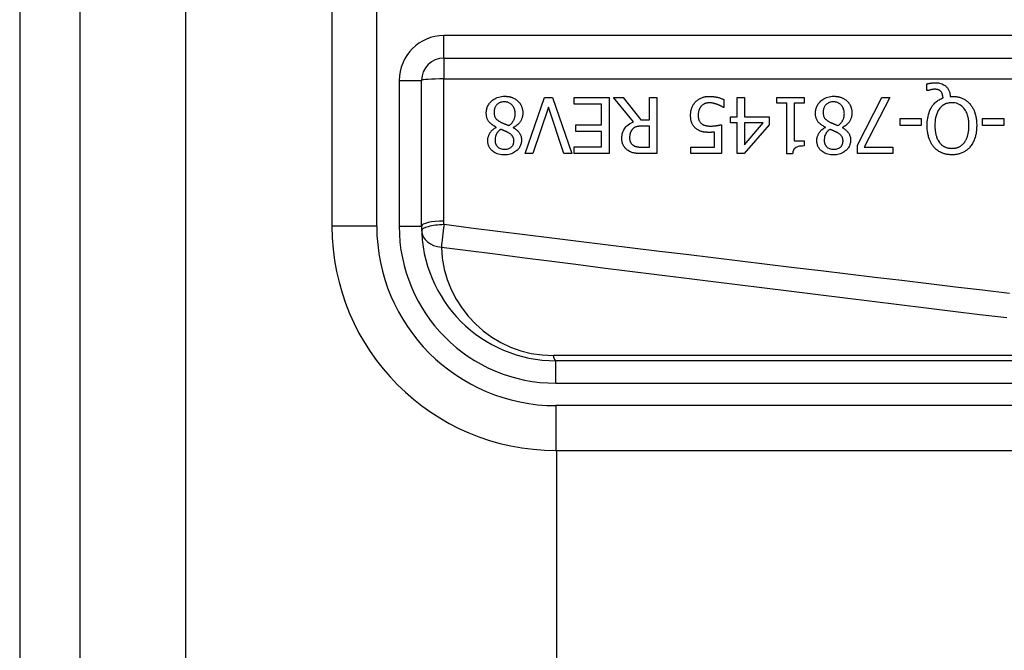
# Model space of a CAD drawing. Header units: inches. Extents: x 4 to 114, y 7 to 60.
# Tile 44 of 95: x 3.911 to 4.777, y 40.764 to 41.318. Entities that reach past the tile are written whole.
import ezdxf

# ---------------------------------------------------------------- set-up
doc = ezdxf.new("R2010")
doc.units = ezdxf.units.IN
doc.header["$MEASUREMENT"] = 0
doc.layers.add('Visible Edges(ANSI)', color=7, linetype='Continuous', lineweight=25)
doc.layers.add('Visible Tangent Edges(ANSI)', color=7, linetype='Continuous', lineweight=25)

msp = doc.modelspace()

# ---------------------------------------------------------------- linework, layer by layer
at = {"layer": 'Visible Edges(ANSI)'}
for p, q in [((3.91129, 45.42742), (3.91129, 21.91642)), ((3.96429, 21.91642), (3.96429, 45.42742)), ((4.18569, 41.51043), (4.18569, 41.13642)), ((4.28411, 41.28407), (4.93609, 41.28407)), ((4.26443, 41.13642), (4.26443, 41.26438)), ((4.70856, 41.25549), (4.70856, 41.26143)), ((4.70944, 41.25549), (4.70856, 41.25549)), ((4.35554, 41.20018), (4.37249, 41.24939)), ((4.37249, 41.24939), (4.37955, 41.24939)), ((4.37955, 41.24939), (4.3965, 41.20018)), ((4.39841, 41.24357), (4.39841, 41.24939)), ((4.39841, 41.24939), (4.4292, 41.24939)), ((4.4292, 41.24939), (4.4292, 41.20018)), ((4.45061, 41.22797), (4.43311, 41.24939)), ((4.43311, 41.24939), (4.4416, 41.24939)), ((4.4416, 41.24939), (4.45715, 41.22981)), ((4.46465, 41.24939), (4.47119, 41.24939)), ((4.46465, 41.22981), (4.46465, 41.24939)), ((4.47119, 41.24939), (4.47119, 41.20018)), ((4.53014, 41.24763), (4.53014, 41.24066)), ((4.54178, 41.24939), (4.54812, 41.24939)), ((4.54178, 41.23248), (4.54178, 41.24939)), ((4.54812, 41.24939), (4.54812, 41.23248)), ((4.57664, 41.24436), (4.57664, 41.24939)), ((4.57664, 41.24939), (4.60064, 41.24939)), ((4.60064, 41.24939), (4.60064, 41.24436)), ((4.64746, 41.20755), (4.66876, 41.24939)), ((4.67578, 41.24939), (4.65329, 41.20596)), ((4.66876, 41.24939), (4.67578, 41.24939)), ((4.72898, 41.25043), (4.7305, 41.25043)), ((4.37584, 41.24105), (4.3622, 41.20018)), ((4.38948, 41.20018), (4.37584, 41.24105)), ((4.42266, 41.24357), (4.39841, 41.24357)), ((4.42266, 41.2253), (4.42266, 41.24357)), ((4.53014, 41.24066), (4.52966, 41.24066)), ((4.58537, 41.24436), (4.57664, 41.24436)), ((4.58537, 41.20002), (4.58537, 41.24436)), ((4.59171, 41.24436), (4.59171, 41.21138)), ((4.60064, 41.24436), (4.59171, 41.24436)), ((4.45715, 41.22981), (4.46465, 41.22981)), ((4.53592, 41.22718), (4.53592, 41.23248)), ((4.53592, 41.23248), (4.54178, 41.23248)), ((4.54812, 41.23248), (4.56986, 41.23248)), ((4.56986, 41.23248), (4.56986, 41.22554)), ((4.68491, 41.22486), (4.68491, 41.23085)), ((4.68491, 41.23085), (4.70354, 41.23085)), ((4.70354, 41.23085), (4.70354, 41.22486)), ((4.75737, 41.22486), (4.75737, 41.23085)), ((4.75737, 41.23085), (4.776, 41.23085)), ((4.776, 41.23085), (4.776, 41.22486)), ((4.33005, 41.22319), (4.33005, 41.22339)), ((4.34505, 41.22311), (4.34505, 41.22291)), ((4.40004, 41.21948), (4.40004, 41.2253)), ((4.40004, 41.2253), (4.42266, 41.2253)), ((4.42266, 41.21948), (4.40004, 41.21948)), ((4.42266, 41.206), (4.42266, 41.21948)), ((4.46465, 41.22434), (4.45891, 41.22434)), ((4.46465, 41.20584), (4.46465, 41.22434)), ((4.52176, 41.20596), (4.52176, 41.21908)), ((4.5281, 41.22554), (4.5281, 41.20018)), ((4.54178, 41.22718), (4.53592, 41.22718)), ((4.54178, 41.20018), (4.54178, 41.22718)), ((4.56986, 41.22554), (4.54784, 41.20018)), ((4.54812, 41.22718), (4.54812, 41.20795)), ((4.54812, 41.20795), (4.56467, 41.22718)), ((4.56467, 41.22718), (4.54812, 41.22718)), ((4.61927, 41.22319), (4.61927, 41.22339)), ((4.63426, 41.22311), (4.63426, 41.22291)), ((4.70354, 41.22486), (4.68491, 41.22486)), ((4.776, 41.22486), (4.75737, 41.22486)), ((4.59171, 41.21138), (4.60064, 41.21138)), ((4.60064, 41.21138), (4.60064, 41.20688)), ((4.39841, 41.206), (4.42266, 41.206)), ((4.39841, 41.20018), (4.39841, 41.206)), ((4.45815, 41.20584), (4.46465, 41.20584)), ((4.5011, 41.20018), (4.5011, 41.20596)), ((4.5011, 41.20596), (4.52176, 41.20596)), ((4.64746, 41.20018), (4.64746, 41.20755)), ((4.65329, 41.20596), (4.67869, 41.20596)), ((4.67869, 41.20596), (4.67869, 41.20018)), ((4.3622, 41.20018), (4.35554, 41.20018)), ((4.3965, 41.20018), (4.38948, 41.20018)), ((4.4292, 41.20018), (4.39841, 41.20018)), ((4.47119, 41.20018), (4.45851, 41.20018)), ((4.5281, 41.20018), (4.5011, 41.20018)), ((4.54784, 41.20018), (4.54178, 41.20018)), ((4.59047, 41.20002), (4.58537, 41.20002)), ((4.67869, 41.20018), (4.64746, 41.20018)), ((5.0316, 41.01831), (4.38254, 41.01831)), ((4.38254, 40.93957), (5.0316, 40.93957)), ((4.38331, 26.40428), (4.38331, 40.93957))]:
    msp.add_line(p, q, dxfattribs=at)
at = {"layer": 'Visible Edges(ANSI)', "flags": 128}
for points in [[(4.70856, 41.26143), (4.70896, 41.26153), (4.70935, 41.26162), (4.70974, 41.2617), (4.71012, 41.26177), (4.71049, 41.26184), (4.71085, 41.2619), (4.71119, 41.26196), (4.71153, 41.26201), (4.71185, 41.26205), (4.71216, 41.26209), (4.71245, 41.26213), (4.71274, 41.26216), (4.71303, 41.26219), (4.71332, 41.26222), (4.71361, 41.26224), (4.7139, 41.26227), (4.71419, 41.26229), (4.71448, 41.2623), (4.71477, 41.26232), (4.71506, 41.26233), (4.71535, 41.26234), (4.71564, 41.26235), (4.71593, 41.26235), (4.71622, 41.26235)], [(4.71622, 41.26235), (4.71739, 41.26231), (4.71855, 41.2622), (4.71969, 41.262), (4.72082, 41.26171), (4.72192, 41.26132), (4.72292, 41.26085), (4.72379, 41.26035), (4.72453, 41.25983), (4.72515, 41.25932), (4.72566, 41.25884), (4.72611, 41.25835), (4.72652, 41.25784), (4.7269, 41.25731), (4.72725, 41.25676), (4.72756, 41.25618), (4.72784, 41.25559), (4.72809, 41.25497), (4.72831, 41.25434), (4.72849, 41.2537), (4.72864, 41.25306), (4.72876, 41.25241), (4.72886, 41.25175), (4.72893, 41.25109), (4.72898, 41.25043)], [(4.71514, 41.25665), (4.71497, 41.25665), (4.7148, 41.25664), (4.71463, 41.25663), (4.71446, 41.25662), (4.71429, 41.25661), (4.71411, 41.25659), (4.71394, 41.25657), (4.71377, 41.25655), (4.71359, 41.25653), (4.71342, 41.2565), (4.71325, 41.25647), (4.71308, 41.25644), (4.7129, 41.25641), (4.71273, 41.25638), (4.71256, 41.25635), (4.7124, 41.25631), (4.71223, 41.25627), (4.71207, 41.25624), (4.71185, 41.25619), (4.71147, 41.2561), (4.71099, 41.25597), (4.71045, 41.25583), (4.70992, 41.25566), (4.70944, 41.25549)], [(4.7208, 41.25465), (4.72065, 41.25482), (4.72049, 41.25499), (4.72032, 41.25514), (4.72015, 41.25529), (4.71997, 41.25543), (4.71979, 41.25556), (4.7196, 41.25569), (4.7194, 41.25581), (4.7192, 41.25591), (4.71899, 41.25602), (4.71878, 41.25611), (4.71856, 41.2562), (4.71832, 41.25627), (4.71808, 41.25634), (4.71782, 41.25641), (4.71755, 41.25646), (4.71726, 41.25651), (4.71696, 41.25655), (4.71666, 41.25658), (4.71635, 41.25661), (4.71605, 41.25663), (4.71574, 41.25664), (4.71544, 41.25665), (4.71514, 41.25665)], [(4.72268, 41.24903), (4.72266, 41.24924), (4.72264, 41.24944), (4.72261, 41.24965), (4.72259, 41.24985), (4.72256, 41.25006), (4.72253, 41.25026), (4.72249, 41.25047), (4.72246, 41.25067), (4.72242, 41.25088), (4.72238, 41.25108), (4.72233, 41.25128), (4.72228, 41.25149), (4.72223, 41.25169), (4.72218, 41.25189), (4.72212, 41.25209), (4.72206, 41.25228), (4.72199, 41.25249), (4.7219, 41.25275), (4.72178, 41.25305), (4.72164, 41.25337), (4.72146, 41.25371), (4.72127, 41.25404), (4.72105, 41.25436), (4.7208, 41.25465)], [(4.32132, 41.23567), (4.32134, 41.23653), (4.32141, 41.23739), (4.32153, 41.23824), (4.32169, 41.23908), (4.3219, 41.23991), (4.32217, 41.24073), (4.3225, 41.24153), (4.32287, 41.24231), (4.32329, 41.24305), (4.32376, 41.24377), (4.32427, 41.24446), (4.32482, 41.24512), (4.32541, 41.24576), (4.32608, 41.2464), (4.32686, 41.24706), (4.32773, 41.2477), (4.32871, 41.24833), (4.3298, 41.2489), (4.33098, 41.24941), (4.33221, 41.24982), (4.33347, 41.25013), (4.33476, 41.25034), (4.33605, 41.25047), (4.33735, 41.25051)], [(4.33727, 41.2456), (4.33649, 41.24558), (4.33571, 41.24551), (4.33495, 41.24538), (4.33419, 41.2452), (4.33345, 41.24495), (4.33275, 41.24464), (4.33213, 41.2443), (4.33158, 41.24393), (4.33109, 41.24355), (4.33067, 41.24316), (4.3303, 41.24278), (4.32995, 41.24237), (4.32964, 41.24194), (4.32935, 41.24149), (4.3291, 41.24102), (4.32887, 41.24053), (4.32868, 41.24002), (4.32852, 41.23951), (4.32838, 41.23899), (4.32828, 41.23846), (4.3282, 41.23793), (4.32814, 41.23739), (4.32811, 41.23685), (4.3281, 41.23631)], [(4.34672, 41.23531), (4.3467, 41.2361), (4.34664, 41.23688), (4.34652, 41.23765), (4.34635, 41.23842), (4.34613, 41.23917), (4.34585, 41.2399), (4.34552, 41.24059), (4.34516, 41.24122), (4.34477, 41.24179), (4.34437, 41.24231), (4.34396, 41.24277), (4.34355, 41.24318), (4.34312, 41.24356), (4.34267, 41.24392), (4.3422, 41.24424), (4.3417, 41.24453), (4.34119, 41.24479), (4.34066, 41.24501), (4.34011, 41.2452), (4.33956, 41.24535), (4.33899, 41.24546), (4.33843, 41.24554), (4.33785, 41.24559), (4.33727, 41.2456)], [(4.33735, 41.25051), (4.33779, 41.2505), (4.33823, 41.25049), (4.33867, 41.25047), (4.33911, 41.25044), (4.33954, 41.2504), (4.33998, 41.25036), (4.34041, 41.2503), (4.34085, 41.25023), (4.34128, 41.25016), (4.3417, 41.25007), (4.34213, 41.24998), (4.34256, 41.24987), (4.34298, 41.24975), (4.3434, 41.24963), (4.34381, 41.24949), (4.34424, 41.24933), (4.34473, 41.24914), (4.3453, 41.24889), (4.34592, 41.24858), (4.34659, 41.24822), (4.34727, 41.24779), (4.34793, 41.24732), (4.34856, 41.24682), (4.34916, 41.24628)], [(4.34916, 41.24628), (4.34945, 41.24599), (4.34974, 41.24569), (4.35001, 41.24538), (4.35027, 41.24506), (4.35053, 41.24474), (4.35077, 41.24441), (4.351, 41.24408), (4.35122, 41.24373), (4.35143, 41.24338), (4.35163, 41.24303), (4.35182, 41.24266), (4.352, 41.24229), (4.35217, 41.24191), (4.35234, 41.2415), (4.3525, 41.24105), (4.35267, 41.24057), (4.35282, 41.24004), (4.35297, 41.23948), (4.35309, 41.23888), (4.3532, 41.23827), (4.35328, 41.23765), (4.35334, 41.23703), (4.35337, 41.23641), (4.35338, 41.23579)], [(4.50082, 41.23376), (4.50083, 41.23425), (4.50084, 41.23473), (4.50087, 41.23522), (4.50091, 41.2357), (4.50096, 41.23619), (4.50103, 41.23667), (4.5011, 41.23715), (4.50119, 41.23762), (4.50129, 41.2381), (4.5014, 41.23857), (4.50153, 41.23904), (4.50167, 41.23951), (4.50183, 41.23997), (4.50199, 41.24043), (4.50218, 41.2409), (4.5024, 41.24139), (4.50263, 41.2419), (4.5029, 41.24241), (4.50319, 41.24294), (4.50352, 41.24347), (4.50388, 41.244), (4.50427, 41.24454), (4.5047, 41.24507), (4.50517, 41.2456)], [(4.50517, 41.2456), (4.50569, 41.24613), (4.50623, 41.24662), (4.5068, 41.24709), (4.50739, 41.24752), (4.508, 41.24793), (4.50863, 41.2483), (4.50929, 41.24865), (4.50995, 41.24896), (4.51058, 41.24923), (4.51118, 41.24945), (4.51174, 41.24964), (4.51226, 41.24979), (4.51273, 41.24991), (4.51316, 41.25001), (4.51356, 41.25009), (4.51397, 41.25017), (4.51438, 41.25023), (4.51478, 41.25028), (4.51519, 41.25033), (4.5156, 41.25036), (4.51602, 41.25039), (4.51643, 41.25041), (4.51684, 41.25042), (4.51725, 41.25043)], [(4.51713, 41.24472), (4.51689, 41.24472), (4.51665, 41.24471), (4.51641, 41.2447), (4.51617, 41.24468), (4.51594, 41.24466), (4.5157, 41.24463), (4.51546, 41.24459), (4.51523, 41.24456), (4.515, 41.24451), (4.51476, 41.24446), (4.51453, 41.24441), (4.5143, 41.24435), (4.51407, 41.24428), (4.51384, 41.24421), (4.51362, 41.24413), (4.51339, 41.24405), (4.51315, 41.24396), (4.51283, 41.24383), (4.51243, 41.24363), (4.51196, 41.24336), (4.51145, 41.24302), (4.51094, 41.24263), (4.51047, 41.2422), (4.51004, 41.24173)], [(4.52435, 41.24329), (4.52415, 41.24336), (4.52395, 41.24343), (4.52374, 41.24349), (4.52354, 41.24356), (4.52333, 41.24363), (4.52312, 41.2437), (4.52291, 41.24376), (4.52271, 41.24382), (4.5225, 41.24389), (4.52229, 41.24395), (4.52208, 41.24401), (4.52187, 41.24407), (4.52166, 41.24412), (4.52145, 41.24418), (4.52124, 41.24423), (4.52103, 41.24429), (4.52082, 41.24434), (4.52058, 41.24439), (4.52025, 41.24446), (4.51982, 41.24453), (4.5193, 41.2446), (4.51868, 41.24466), (4.51795, 41.24471), (4.51713, 41.24472)], [(4.51725, 41.25043), (4.51778, 41.25042), (4.5183, 41.25041), (4.51882, 41.25039), (4.51934, 41.25036), (4.51986, 41.25032), (4.52038, 41.25027), (4.5209, 41.25021), (4.52142, 41.25015), (4.52193, 41.25008), (4.52245, 41.24999), (4.52296, 41.2499), (4.52347, 41.2498), (4.52398, 41.2497), (4.5245, 41.24958), (4.52503, 41.24945), (4.52557, 41.24931), (4.52613, 41.24915), (4.52669, 41.24898), (4.52726, 41.2488), (4.52784, 41.2486), (4.52842, 41.24839), (4.52899, 41.24815), (4.52957, 41.2479), (4.53014, 41.24763)], [(4.61053, 41.23567), (4.61056, 41.23653), (4.61062, 41.23739), (4.61074, 41.23824), (4.6109, 41.23908), (4.61112, 41.23991), (4.61139, 41.24073), (4.61171, 41.24153), (4.61208, 41.24231), (4.6125, 41.24305), (4.61297, 41.24377), (4.61348, 41.24446), (4.61403, 41.24512), (4.61463, 41.24576), (4.6153, 41.2464), (4.61607, 41.24706), (4.61694, 41.2477), (4.61792, 41.24833), (4.61901, 41.2489), (4.6202, 41.24941), (4.62143, 41.24982), (4.62269, 41.25013), (4.62397, 41.25034), (4.62527, 41.25047), (4.62657, 41.25051)], [(4.62649, 41.2456), (4.62571, 41.24558), (4.62493, 41.24551), (4.62416, 41.24538), (4.62341, 41.2452), (4.62267, 41.24495), (4.62197, 41.24464), (4.62134, 41.2443), (4.62079, 41.24393), (4.62031, 41.24355), (4.61988, 41.24316), (4.61951, 41.24278), (4.61917, 41.24237), (4.61885, 41.24194), (4.61857, 41.24149), (4.61831, 41.24102), (4.61809, 41.24053), (4.61789, 41.24002), (4.61773, 41.23951), (4.6176, 41.23899), (4.61749, 41.23846), (4.61741, 41.23793), (4.61736, 41.23739), (4.61732, 41.23685), (4.61731, 41.23631)], [(4.63594, 41.23531), (4.63592, 41.2361), (4.63585, 41.23688), (4.63573, 41.23765), (4.63557, 41.23842), (4.63534, 41.23917), (4.63506, 41.2399), (4.63473, 41.24059), (4.63437, 41.24122), (4.63398, 41.24179), (4.63358, 41.24231), (4.63317, 41.24277), (4.63276, 41.24318), (4.63233, 41.24356), (4.63188, 41.24392), (4.63141, 41.24424), (4.63092, 41.24453), (4.6304, 41.24479), (4.62987, 41.24501), (4.62932, 41.2452), (4.62877, 41.24535), (4.62821, 41.24546), (4.62764, 41.24554), (4.62707, 41.24559), (4.62649, 41.2456)], [(4.62657, 41.25051), (4.62701, 41.2505), (4.62745, 41.25049), (4.62788, 41.25047), (4.62832, 41.25044), (4.62876, 41.2504), (4.62919, 41.25036), (4.62963, 41.2503), (4.63006, 41.25023), (4.63049, 41.25016), (4.63092, 41.25007), (4.63134, 41.24998), (4.63177, 41.24987), (4.63219, 41.24975), (4.63261, 41.24963), (4.63303, 41.24949), (4.63345, 41.24933), (4.63395, 41.24914), (4.63451, 41.24889), (4.63514, 41.24858), (4.6358, 41.24822), (4.63649, 41.24779), (4.63714, 41.24732), (4.63777, 41.24682), (4.63837, 41.24628)], [(4.63837, 41.24628), (4.63867, 41.24599), (4.63895, 41.24569), (4.63922, 41.24538), (4.63949, 41.24506), (4.63974, 41.24474), (4.63998, 41.24441), (4.64021, 41.24408), (4.64044, 41.24373), (4.64065, 41.24338), (4.64085, 41.24303), (4.64104, 41.24266), (4.64121, 41.24229), (4.64138, 41.24191), (4.64155, 41.2415), (4.64172, 41.24105), (4.64188, 41.24057), (4.64204, 41.24004), (4.64218, 41.23948), (4.64231, 41.23888), (4.64241, 41.23827), (4.6425, 41.23765), (4.64255, 41.23703), (4.64259, 41.23641), (4.6426, 41.23579)], [(4.70872, 41.22482), (4.70875, 41.22643), (4.70883, 41.22804), (4.70898, 41.22965), (4.7092, 41.23125), (4.70949, 41.23284), (4.70987, 41.2344), (4.71033, 41.23594), (4.71088, 41.23745), (4.7115, 41.23885), (4.71215, 41.24011), (4.71283, 41.24125), (4.71353, 41.24226), (4.71422, 41.24316), (4.7149, 41.24395), (4.71556, 41.24464), (4.71624, 41.24529), (4.71695, 41.2459), (4.71769, 41.24647), (4.71846, 41.247), (4.71926, 41.24749), (4.72009, 41.24794), (4.72093, 41.24835), (4.72179, 41.24871), (4.72268, 41.24903)], [(4.73046, 41.24484), (4.72961, 41.24482), (4.72878, 41.24476), (4.72795, 41.24465), (4.72713, 41.2445), (4.72632, 41.2443), (4.72553, 41.24405), (4.72474, 41.24374), (4.72399, 41.24338), (4.72326, 41.24298), (4.72257, 41.24253), (4.7219, 41.24203), (4.72127, 41.24149), (4.72065, 41.2409), (4.71997, 41.24015), (4.71923, 41.23921), (4.71847, 41.23805), (4.71773, 41.23664), (4.71708, 41.23504), (4.71656, 41.23339), (4.71616, 41.23171), (4.71587, 41.23001), (4.71568, 41.22828), (4.71557, 41.22655), (4.71554, 41.22482)], [(4.74541, 41.22482), (4.7454, 41.22584), (4.74536, 41.22687), (4.7453, 41.2279), (4.74521, 41.22893), (4.74508, 41.22996), (4.74492, 41.23098), (4.74473, 41.23199), (4.7445, 41.233), (4.74422, 41.23398), (4.7439, 41.23495), (4.74352, 41.23593), (4.74306, 41.23694), (4.7425, 41.23797), (4.74184, 41.239), (4.74106, 41.24002), (4.74016, 41.24101), (4.73918, 41.24191), (4.73811, 41.24269), (4.73696, 41.24337), (4.73573, 41.24392), (4.73446, 41.24434), (4.73314, 41.24463), (4.7318, 41.24479), (4.73046, 41.24484)], [(4.7305, 41.25043), (4.73124, 41.25042), (4.73198, 41.25039), (4.73272, 41.25034), (4.73346, 41.25027), (4.73419, 41.25018), (4.73492, 41.25006), (4.73564, 41.24992), (4.73636, 41.24976), (4.73707, 41.24958), (4.73778, 41.24936), (4.73848, 41.24913), (4.73917, 41.24886), (4.73986, 41.24857), (4.74053, 41.24825), (4.74119, 41.24791), (4.74183, 41.24754), (4.74246, 41.24715), (4.74308, 41.24673), (4.74368, 41.24628), (4.74426, 41.24581), (4.74481, 41.24532), (4.74535, 41.24481), (4.74587, 41.24428), (4.74637, 41.24373)], [(4.3281, 41.23631), (4.32811, 41.23578), (4.32814, 41.23524), (4.32819, 41.23471), (4.32827, 41.23418), (4.32838, 41.23366), (4.32852, 41.23314), (4.3287, 41.23265), (4.32889, 41.23219), (4.32911, 41.23178), (4.32934, 41.23142), (4.32959, 41.23109), (4.32984, 41.23079), (4.3301, 41.23051), (4.33038, 41.23024), (4.33068, 41.22998), (4.33099, 41.22972), (4.33132, 41.22946), (4.33166, 41.22922), (4.33201, 41.22897), (4.33237, 41.22874), (4.33274, 41.22851), (4.33312, 41.22828), (4.3335, 41.22807), (4.33388, 41.22785)], [(4.51004, 41.24173), (4.50987, 41.24152), (4.5097, 41.24131), (4.50955, 41.2411), (4.5094, 41.24088), (4.50925, 41.24066), (4.50911, 41.24043), (4.50898, 41.2402), (4.50886, 41.23997), (4.50874, 41.23973), (4.50862, 41.23949), (4.50852, 41.23925), (4.50841, 41.239), (4.50832, 41.23875), (4.50823, 41.2385), (4.50814, 41.23824), (4.50805, 41.23794), (4.50796, 41.23759), (4.50786, 41.2372), (4.50777, 41.23675), (4.50769, 41.23626), (4.50762, 41.23571), (4.50757, 41.2351), (4.50754, 41.23444), (4.50752, 41.23372)], [(4.52966, 41.24066), (4.52955, 41.24073), (4.52943, 41.24081), (4.5293, 41.2409), (4.52917, 41.24099), (4.52902, 41.24108), (4.52886, 41.24118), (4.5287, 41.24128), (4.52852, 41.24138), (4.52833, 41.24149), (4.52814, 41.2416), (4.52793, 41.24171), (4.52772, 41.24182), (4.52749, 41.24193), (4.52725, 41.24205), (4.52701, 41.24217), (4.52675, 41.24229), (4.52649, 41.24241), (4.52621, 41.24253), (4.52593, 41.24266), (4.52563, 41.24278), (4.52533, 41.24291), (4.52501, 41.24304), (4.52469, 41.24316), (4.52435, 41.24329)], [(4.61731, 41.23631), (4.61732, 41.23578), (4.61735, 41.23524), (4.61741, 41.23471), (4.61749, 41.23418), (4.6176, 41.23366), (4.61774, 41.23314), (4.61791, 41.23265), (4.61811, 41.23219), (4.61833, 41.23178), (4.61856, 41.23142), (4.6188, 41.23109), (4.61905, 41.23079), (4.61932, 41.23051), (4.6196, 41.23024), (4.61989, 41.22998), (4.62021, 41.22972), (4.62053, 41.22946), (4.62087, 41.22922), (4.62123, 41.22897), (4.62159, 41.22874), (4.62196, 41.22851), (4.62233, 41.22828), (4.62271, 41.22807), (4.6231, 41.22785)], [(4.74637, 41.24373), (4.74686, 41.24313), (4.74733, 41.24252), (4.74777, 41.24189), (4.74819, 41.24124), (4.74859, 41.24058), (4.74896, 41.23991), (4.74931, 41.23922), (4.74963, 41.23853), (4.74994, 41.23782), (4.75022, 41.2371), (4.75049, 41.23636), (4.75073, 41.23561), (4.75096, 41.23483), (4.75118, 41.23404), (4.75137, 41.23322), (4.75155, 41.23238), (4.7517, 41.23152), (4.75184, 41.23064), (4.75196, 41.22973), (4.75205, 41.2288), (4.75213, 41.22784), (4.75219, 41.22686), (4.75222, 41.22586), (4.75223, 41.22482)], [(4.33005, 41.22339), (4.32936, 41.22372), (4.32867, 41.22408), (4.328, 41.22446), (4.32733, 41.22487), (4.32669, 41.2253), (4.32607, 41.22576), (4.32547, 41.22624), (4.32489, 41.22676), (4.32435, 41.2273), (4.32386, 41.22785), (4.32343, 41.2284), (4.32305, 41.22895), (4.32273, 41.22949), (4.32245, 41.23003), (4.32221, 41.23057), (4.32201, 41.23111), (4.32184, 41.23166), (4.32169, 41.23222), (4.32157, 41.23279), (4.32148, 41.23336), (4.32141, 41.23393), (4.32136, 41.23451), (4.32133, 41.23509), (4.32132, 41.23567)], [(4.33388, 41.22785), (4.33404, 41.22777), (4.3342, 41.22768), (4.33436, 41.22759), (4.33453, 41.22751), (4.33471, 41.22742), (4.33489, 41.22734), (4.33509, 41.22725), (4.3353, 41.22715), (4.33551, 41.22706), (4.33574, 41.22696), (4.33599, 41.22686), (4.33625, 41.22675), (4.33653, 41.22663), (4.33683, 41.22651), (4.33715, 41.22638), (4.33749, 41.22624), (4.33785, 41.2261), (4.33823, 41.22594), (4.33864, 41.22578), (4.33908, 41.2256), (4.33954, 41.22542), (4.34003, 41.22522), (4.34055, 41.22501), (4.3411, 41.22478)], [(4.3411, 41.22478), (4.34146, 41.22503), (4.3418, 41.22528), (4.34214, 41.22554), (4.34247, 41.22581), (4.34279, 41.2261), (4.3431, 41.22639), (4.3434, 41.22669), (4.34368, 41.227), (4.34396, 41.22732), (4.34423, 41.22766), (4.34448, 41.228), (4.34473, 41.22835), (4.34497, 41.22874), (4.34522, 41.22916), (4.34547, 41.22963), (4.34571, 41.23015), (4.34594, 41.23071), (4.34614, 41.23132), (4.34633, 41.23197), (4.34647, 41.23262), (4.34659, 41.23329), (4.34666, 41.23396), (4.34671, 41.23463), (4.34672, 41.23531)], [(4.35338, 41.23579), (4.35337, 41.23525), (4.35335, 41.23472), (4.3533, 41.23419), (4.35323, 41.23367), (4.35314, 41.23314), (4.35303, 41.23263), (4.35289, 41.23211), (4.35274, 41.23161), (4.35257, 41.2311), (4.35237, 41.2306), (4.35215, 41.23009), (4.35189, 41.22956), (4.35158, 41.22899), (4.35123, 41.22841), (4.35082, 41.22782), (4.35036, 41.22722), (4.34984, 41.22661), (4.34925, 41.226), (4.34862, 41.22543), (4.34796, 41.22489), (4.34727, 41.22439), (4.34655, 41.22393), (4.34581, 41.2235), (4.34505, 41.22311)], [(4.4404, 41.21354), (4.44041, 41.21403), (4.44043, 41.21452), (4.44046, 41.21501), (4.4405, 41.21549), (4.44056, 41.21598), (4.44063, 41.21646), (4.44071, 41.21694), (4.44081, 41.21742), (4.44092, 41.21789), (4.44105, 41.21836), (4.4412, 41.21883), (4.44136, 41.21929), (4.44154, 41.21975), (4.44179, 41.2203), (4.44214, 41.22099), (4.44262, 41.22179), (4.44323, 41.22267), (4.44401, 41.2236), (4.44494, 41.22455), (4.44595, 41.22541), (4.44703, 41.22618), (4.44818, 41.22687), (4.44938, 41.22746), (4.45061, 41.22797)], [(4.50589, 41.22187), (4.50539, 41.22227), (4.50491, 41.22269), (4.50446, 41.22313), (4.50403, 41.2236), (4.50362, 41.22408), (4.50325, 41.22459), (4.50289, 41.22512), (4.50257, 41.22567), (4.50228, 41.22622), (4.50203, 41.22675), (4.50181, 41.22728), (4.50163, 41.22779), (4.50148, 41.22829), (4.50135, 41.22879), (4.50124, 41.22927), (4.50114, 41.22976), (4.50106, 41.23026), (4.50099, 41.23075), (4.50094, 41.23125), (4.5009, 41.23176), (4.50086, 41.23226), (4.50084, 41.23276), (4.50083, 41.23326), (4.50082, 41.23376)], [(4.50752, 41.23372), (4.50752, 41.23344), (4.50753, 41.23316), (4.50754, 41.23289), (4.50756, 41.23261), (4.50758, 41.23234), (4.5076, 41.23207), (4.50763, 41.2318), (4.50767, 41.23153), (4.50771, 41.23127), (4.50776, 41.23101), (4.50781, 41.23075), (4.50787, 41.2305), (4.50794, 41.23025), (4.50802, 41.23001), (4.5081, 41.22977), (4.50819, 41.22954), (4.50829, 41.22929), (4.50844, 41.22898), (4.50863, 41.22862), (4.50888, 41.22821), (4.50919, 41.22778), (4.50953, 41.22737), (4.50991, 41.22698), (4.51031, 41.22662)], [(4.61927, 41.22339), (4.61857, 41.22372), (4.61789, 41.22408), (4.61721, 41.22446), (4.61655, 41.22487), (4.6159, 41.2253), (4.61528, 41.22576), (4.61468, 41.22624), (4.61411, 41.22676), (4.61356, 41.2273), (4.61307, 41.22785), (4.61264, 41.2284), (4.61226, 41.22895), (4.61194, 41.22949), (4.61166, 41.23003), (4.61143, 41.23057), (4.61123, 41.23111), (4.61105, 41.23166), (4.61091, 41.23222), (4.61079, 41.23279), (4.61069, 41.23336), (4.61062, 41.23393), (4.61057, 41.23451), (4.61054, 41.23509), (4.61053, 41.23567)], [(4.6231, 41.22785), (4.62325, 41.22777), (4.62341, 41.22768), (4.62358, 41.22759), (4.62375, 41.22751), (4.62392, 41.22742), (4.62411, 41.22734), (4.6243, 41.22725), (4.62451, 41.22715), (4.62473, 41.22706), (4.62496, 41.22696), (4.6252, 41.22686), (4.62547, 41.22675), (4.62575, 41.22663), (4.62604, 41.22651), (4.62636, 41.22638), (4.6267, 41.22624), (4.62706, 41.2261), (4.62745, 41.22594), (4.62785, 41.22578), (4.62829, 41.2256), (4.62875, 41.22542), (4.62924, 41.22522), (4.62976, 41.22501), (4.63032, 41.22478)], [(4.63032, 41.22478), (4.63067, 41.22503), (4.63102, 41.22528), (4.63136, 41.22554), (4.63168, 41.22581), (4.632, 41.2261), (4.63231, 41.22639), (4.63261, 41.22669), (4.6329, 41.227), (4.63318, 41.22732), (4.63344, 41.22766), (4.6337, 41.228), (4.63394, 41.22835), (4.63419, 41.22874), (4.63444, 41.22916), (4.63468, 41.22963), (4.63492, 41.23015), (4.63515, 41.23071), (4.63536, 41.23132), (4.63554, 41.23197), (4.63569, 41.23262), (4.6358, 41.23329), (4.63588, 41.23396), (4.63592, 41.23463), (4.63594, 41.23531)], [(4.6426, 41.23579), (4.64259, 41.23525), (4.64256, 41.23472), (4.64251, 41.23419), (4.64244, 41.23367), (4.64235, 41.23314), (4.64224, 41.23263), (4.64211, 41.23211), (4.64196, 41.23161), (4.64178, 41.2311), (4.64159, 41.2306), (4.64136, 41.23009), (4.6411, 41.22956), (4.6408, 41.22899), (4.64044, 41.22841), (4.64004, 41.22782), (4.63957, 41.22722), (4.63905, 41.22661), (4.63846, 41.226), (4.63783, 41.22543), (4.63717, 41.22489), (4.63648, 41.22439), (4.63576, 41.22393), (4.63502, 41.2235), (4.63426, 41.22311)], [(4.32256, 41.21158), (4.32257, 41.21204), (4.32259, 41.21248), (4.32264, 41.21293), (4.3227, 41.21337), (4.32278, 41.21381), (4.32287, 41.21425), (4.32299, 41.21468), (4.32311, 41.21511), (4.32326, 41.21554), (4.32342, 41.21597), (4.3236, 41.21641), (4.32383, 41.2169), (4.32409, 41.21743), (4.32441, 41.21799), (4.32477, 41.21857), (4.32519, 41.21917), (4.32566, 41.21977), (4.3262, 41.22037), (4.32677, 41.22093), (4.32737, 41.22145), (4.328, 41.22194), (4.32866, 41.22239), (4.32934, 41.22281), (4.33005, 41.22319)], [(4.33392, 41.22151), (4.3337, 41.22134), (4.33347, 41.22116), (4.33325, 41.22097), (4.33303, 41.22079), (4.33281, 41.22059), (4.33259, 41.2204), (4.33238, 41.2202), (4.33217, 41.21999), (4.33197, 41.21978), (4.33177, 41.21957), (4.33158, 41.21935), (4.33139, 41.21913), (4.33121, 41.21891), (4.33103, 41.21868), (4.33086, 41.21845), (4.3307, 41.21821), (4.33055, 41.21797), (4.33033, 41.21759), (4.33005, 41.217), (4.32973, 41.21621), (4.32943, 41.2152), (4.32919, 41.21404), (4.32906, 41.21285), (4.32902, 41.21166)], [(4.34086, 41.21844), (4.34072, 41.21852), (4.34056, 41.21861), (4.34038, 41.2187), (4.34018, 41.21881), (4.33997, 41.21892), (4.33974, 41.21904), (4.33949, 41.21916), (4.33923, 41.21929), (4.33895, 41.21943), (4.33866, 41.21957), (4.33836, 41.21971), (4.33805, 41.21985), (4.33773, 41.22), (4.33741, 41.22015), (4.33707, 41.22029), (4.33673, 41.22044), (4.33639, 41.22059), (4.33604, 41.22073), (4.33569, 41.22087), (4.33533, 41.22101), (4.33498, 41.22114), (4.33462, 41.22127), (4.33427, 41.2214), (4.33392, 41.22151)], [(4.34505, 41.22291), (4.34546, 41.22266), (4.34587, 41.22241), (4.34628, 41.22214), (4.34669, 41.22187), (4.34709, 41.22158), (4.34748, 41.22129), (4.34786, 41.22099), (4.34824, 41.22067), (4.3486, 41.22035), (4.34895, 41.22001), (4.34929, 41.21967), (4.34962, 41.21931), (4.34993, 41.21895), (4.35023, 41.21857), (4.35053, 41.21814), (4.35083, 41.21766), (4.35112, 41.21711), (4.3514, 41.2165), (4.35164, 41.21581), (4.35185, 41.21507), (4.352, 41.21432), (4.35211, 41.21356), (4.35217, 41.21279), (4.35219, 41.21202)], [(4.45002, 41.22179), (4.44979, 41.22157), (4.44958, 41.22134), (4.44937, 41.22111), (4.44917, 41.22087), (4.44899, 41.22062), (4.44881, 41.22037), (4.44865, 41.2201), (4.44849, 41.21984), (4.44835, 41.21956), (4.44821, 41.21928), (4.44808, 41.21899), (4.44796, 41.21868), (4.44785, 41.21836), (4.44774, 41.21803), (4.44764, 41.21767), (4.44755, 41.2173), (4.44747, 41.21691), (4.4474, 41.21651), (4.44735, 41.2161), (4.4473, 41.2157), (4.44727, 41.21529), (4.44724, 41.21488), (4.44723, 41.21447), (4.44722, 41.21406)], [(4.45891, 41.22434), (4.45862, 41.22434), (4.45834, 41.22434), (4.45805, 41.22433), (4.45776, 41.22432), (4.45748, 41.22431), (4.45719, 41.2243), (4.4569, 41.22428), (4.45661, 41.22426), (4.45633, 41.22423), (4.45604, 41.2242), (4.45575, 41.22417), (4.45547, 41.22413), (4.45518, 41.22409), (4.4549, 41.22405), (4.45461, 41.224), (4.45433, 41.22395), (4.45405, 41.2239), (4.45377, 41.22383), (4.45336, 41.22373), (4.45278, 41.22355), (4.45209, 41.22326), (4.45135, 41.22285), (4.45065, 41.22236), (4.45002, 41.22179)], [(4.51729, 41.2188), (4.51694, 41.2188), (4.51657, 41.21881), (4.51621, 41.21881), (4.51584, 41.21883), (4.51547, 41.21884), (4.5151, 41.21886), (4.51473, 41.21888), (4.51436, 41.21891), (4.51398, 41.21894), (4.51361, 41.21897), (4.51324, 41.21902), (4.51287, 41.21906), (4.51251, 41.21911), (4.51214, 41.21917), (4.51178, 41.21923), (4.51142, 41.2193), (4.51107, 41.21938), (4.5107, 41.21947), (4.51015, 41.21962), (4.50943, 41.21986), (4.50857, 41.22023), (4.50764, 41.22071), (4.50674, 41.22126), (4.50589, 41.22187)], [(4.51031, 41.22662), (4.51057, 41.2264), (4.51083, 41.2262), (4.51109, 41.22602), (4.51137, 41.22584), (4.51165, 41.22568), (4.51194, 41.22553), (4.51224, 41.22539), (4.51254, 41.22526), (4.51285, 41.22514), (4.51318, 41.22503), (4.51351, 41.22494), (4.51385, 41.22484), (4.51419, 41.22476), (4.51455, 41.22469), (4.51491, 41.22462), (4.51528, 41.22456), (4.51566, 41.22451), (4.51604, 41.22446), (4.51642, 41.22443), (4.51681, 41.2244), (4.5172, 41.22437), (4.51759, 41.22436), (4.51798, 41.22435), (4.51837, 41.22434)], [(4.52176, 41.21908), (4.5216, 41.21906), (4.52145, 41.21904), (4.52129, 41.21902), (4.52113, 41.219), (4.52097, 41.21899), (4.52082, 41.21897), (4.52066, 41.21895), (4.5205, 41.21894), (4.52034, 41.21893), (4.52019, 41.21891), (4.52003, 41.2189), (4.51987, 41.21889), (4.51971, 41.21888), (4.51955, 41.21887), (4.51937, 41.21886), (4.51918, 41.21885), (4.51898, 41.21884), (4.51876, 41.21883), (4.51853, 41.21882), (4.51829, 41.21882), (4.51805, 41.21881), (4.5178, 41.21881), (4.51755, 41.2188), (4.51729, 41.2188)], [(4.51837, 41.22434), (4.51881, 41.22435), (4.51925, 41.22436), (4.51969, 41.22437), (4.52013, 41.22439), (4.52057, 41.22441), (4.52101, 41.22444), (4.52145, 41.22448), (4.52189, 41.22452), (4.52233, 41.22457), (4.52277, 41.22462), (4.52322, 41.22468), (4.52367, 41.22474), (4.52411, 41.22481), (4.52455, 41.22488), (4.52499, 41.22495), (4.52541, 41.22502), (4.52582, 41.22509), (4.52622, 41.22516), (4.52659, 41.22523), (4.52695, 41.2253), (4.52728, 41.22537), (4.52758, 41.22543), (4.52786, 41.22549), (4.5281, 41.22554)], [(4.61177, 41.21158), (4.61178, 41.21204), (4.61181, 41.21248), (4.61185, 41.21293), (4.61191, 41.21337), (4.61199, 41.21381), (4.61209, 41.21425), (4.6122, 41.21468), (4.61233, 41.21511), (4.61247, 41.21554), (4.61263, 41.21597), (4.61282, 41.21641), (4.61304, 41.2169), (4.61331, 41.21743), (4.61362, 41.21799), (4.61399, 41.21857), (4.6144, 41.21917), (4.61488, 41.21977), (4.61541, 41.22037), (4.61598, 41.22093), (4.61658, 41.22145), (4.61721, 41.22194), (4.61787, 41.22239), (4.61856, 41.22281), (4.61927, 41.22319)], [(4.62314, 41.22151), (4.62291, 41.22134), (4.62269, 41.22116), (4.62246, 41.22097), (4.62224, 41.22079), (4.62202, 41.22059), (4.62181, 41.2204), (4.62159, 41.2202), (4.62139, 41.21999), (4.62118, 41.21978), (4.62098, 41.21957), (4.62079, 41.21935), (4.6206, 41.21913), (4.62042, 41.21891), (4.62024, 41.21868), (4.62008, 41.21845), (4.61991, 41.21821), (4.61976, 41.21797), (4.61955, 41.21759), (4.61926, 41.217), (4.61894, 41.21621), (4.61864, 41.2152), (4.61841, 41.21404), (4.61827, 41.21285), (4.61823, 41.21166)], [(4.63008, 41.21844), (4.62994, 41.21852), (4.62978, 41.21861), (4.6296, 41.2187), (4.6294, 41.21881), (4.62918, 41.21892), (4.62895, 41.21904), (4.6287, 41.21916), (4.62844, 41.21929), (4.62816, 41.21943), (4.62787, 41.21957), (4.62757, 41.21971), (4.62727, 41.21985), (4.62695, 41.22), (4.62662, 41.22015), (4.62628, 41.22029), (4.62594, 41.22044), (4.6256, 41.22059), (4.62525, 41.22073), (4.6249, 41.22087), (4.62455, 41.22101), (4.62419, 41.22114), (4.62384, 41.22127), (4.62349, 41.2214), (4.62314, 41.22151)], [(4.63426, 41.22291), (4.63468, 41.22266), (4.63509, 41.22241), (4.6355, 41.22214), (4.6359, 41.22187), (4.6363, 41.22158), (4.63669, 41.22129), (4.63708, 41.22099), (4.63745, 41.22067), (4.63781, 41.22035), (4.63817, 41.22001), (4.63851, 41.21967), (4.63883, 41.21931), (4.63915, 41.21895), (4.63944, 41.21857), (4.63974, 41.21814), (4.64004, 41.21766), (4.64034, 41.21711), (4.64061, 41.2165), (4.64086, 41.21581), (4.64106, 41.21507), (4.64122, 41.21432), (4.64132, 41.21356), (4.64138, 41.21279), (4.6414, 41.21202)], [(4.71462, 41.20584), (4.71416, 41.2064), (4.71372, 41.20697), (4.71331, 41.20755), (4.71291, 41.20815), (4.71254, 41.20876), (4.71218, 41.20939), (4.71185, 41.21002), (4.71153, 41.21067), (4.71124, 41.21133), (4.71096, 41.21199), (4.7107, 41.21266), (4.71045, 41.21336), (4.71021, 41.2141), (4.70998, 41.21487), (4.70976, 41.21568), (4.70956, 41.21652), (4.70938, 41.21741), (4.70921, 41.21833), (4.70907, 41.2193), (4.70895, 41.22031), (4.70885, 41.22137), (4.70878, 41.22247), (4.70874, 41.22362), (4.70872, 41.22482)], [(4.71554, 41.22482), (4.71554, 41.22427), (4.71555, 41.22372), (4.71557, 41.22317), (4.7156, 41.22261), (4.71563, 41.22206), (4.71567, 41.2215), (4.71572, 41.22095), (4.71578, 41.22039), (4.71585, 41.21984), (4.71593, 41.21929), (4.71602, 41.21874), (4.71612, 41.21819), (4.71623, 41.21765), (4.71635, 41.21711), (4.71648, 41.21658), (4.71663, 41.21604), (4.7168, 41.21545), (4.71702, 41.21478), (4.71729, 41.21404), (4.71762, 41.21325), (4.718, 41.21243), (4.71845, 41.21158), (4.71897, 41.21074), (4.71957, 41.20991)], [(4.74138, 41.20991), (4.74168, 41.21031), (4.74197, 41.21072), (4.74224, 41.21115), (4.7425, 41.21158), (4.74274, 41.21202), (4.74297, 41.21246), (4.74319, 41.21292), (4.74339, 41.21338), (4.74358, 41.21384), (4.74376, 41.21431), (4.74393, 41.21478), (4.74409, 41.21527), (4.74425, 41.2158), (4.74441, 41.21638), (4.74457, 41.21699), (4.74472, 41.21766), (4.74486, 41.21837), (4.74499, 41.21913), (4.74511, 41.21994), (4.74521, 41.22081), (4.7453, 41.22173), (4.74536, 41.2227), (4.7454, 41.22373), (4.74541, 41.22482)], [(4.75223, 41.22482), (4.75222, 41.22402), (4.7522, 41.22322), (4.75217, 41.22242), (4.75212, 41.22161), (4.75206, 41.22081), (4.75198, 41.22001), (4.75188, 41.21921), (4.75176, 41.21841), (4.75163, 41.21761), (4.75147, 41.21682), (4.7513, 41.21604), (4.7511, 41.21526), (4.75088, 41.21449), (4.75064, 41.21373), (4.75037, 41.21296), (4.75007, 41.21218), (4.74974, 41.21139), (4.74937, 41.21059), (4.74897, 41.20978), (4.74853, 41.20898), (4.74804, 41.20818), (4.74752, 41.20739), (4.74694, 41.20661), (4.74633, 41.20584)], [(4.33735, 41.19906), (4.33602, 41.1991), (4.33469, 41.19921), (4.33338, 41.19941), (4.33209, 41.19971), (4.33082, 41.20011), (4.32962, 41.20061), (4.32858, 41.20115), (4.32769, 41.20172), (4.32694, 41.20229), (4.32632, 41.20283), (4.3258, 41.20333), (4.32532, 41.20384), (4.32488, 41.20438), (4.32448, 41.20495), (4.32411, 41.20553), (4.32378, 41.20614), (4.32348, 41.20678), (4.32323, 41.20744), (4.32301, 41.20811), (4.32285, 41.20879), (4.32272, 41.20948), (4.32263, 41.21018), (4.32257, 41.21088), (4.32256, 41.21158)], [(4.32902, 41.21166), (4.32903, 41.21127), (4.32905, 41.21087), (4.32909, 41.21049), (4.32915, 41.2101), (4.32923, 41.20972), (4.32933, 41.20934), (4.32945, 41.20896), (4.32958, 41.20859), (4.32974, 41.20823), (4.32992, 41.20788), (4.33012, 41.20754), (4.33033, 41.20722), (4.33056, 41.2069), (4.33081, 41.2066), (4.33107, 41.2063), (4.33137, 41.20601), (4.33177, 41.20565), (4.33231, 41.20526), (4.33298, 41.20487), (4.33379, 41.20451), (4.33467, 41.20424), (4.33556, 41.20406), (4.33648, 41.20396), (4.33739, 41.20393)], [(4.35219, 41.21202), (4.35217, 41.21127), (4.35211, 41.21054), (4.35201, 41.2098), (4.35186, 41.20908), (4.35167, 41.20837), (4.35144, 41.20766), (4.35116, 41.20697), (4.35083, 41.2063), (4.35046, 41.20566), (4.35005, 41.20504), (4.34961, 41.20445), (4.34912, 41.20388), (4.3486, 41.20333), (4.348, 41.20277), (4.3473, 41.20218), (4.34649, 41.2016), (4.34556, 41.20103), (4.34452, 41.2005), (4.34339, 41.20004), (4.34222, 41.19967), (4.34103, 41.19939), (4.33981, 41.1992), (4.33858, 41.1991), (4.33735, 41.19906)], [(4.33739, 41.20393), (4.33816, 41.20395), (4.33891, 41.20402), (4.33966, 41.20415), (4.3404, 41.20434), (4.34112, 41.20459), (4.34178, 41.20489), (4.34235, 41.20522), (4.34284, 41.20555), (4.34325, 41.20588), (4.34358, 41.20618), (4.34386, 41.20647), (4.34412, 41.20677), (4.34436, 41.20709), (4.34458, 41.20742), (4.34478, 41.20777), (4.34495, 41.20813), (4.34511, 41.2085), (4.34523, 41.20889), (4.34534, 41.20927), (4.34543, 41.20966), (4.34549, 41.21006), (4.34553, 41.21046), (4.34556, 41.21086), (4.34557, 41.21126)], [(4.34557, 41.21126), (4.34556, 41.21153), (4.34555, 41.21179), (4.34554, 41.21205), (4.34551, 41.21231), (4.34548, 41.21257), (4.34543, 41.21282), (4.34538, 41.21308), (4.34532, 41.21333), (4.34525, 41.21358), (4.34517, 41.21383), (4.34508, 41.21408), (4.34498, 41.21433), (4.34485, 41.2146), (4.34469, 41.21491), (4.34448, 41.21525), (4.34423, 41.21561), (4.34392, 41.216), (4.34356, 41.2164), (4.34315, 41.2168), (4.34273, 41.21717), (4.34228, 41.21751), (4.34182, 41.21784), (4.34135, 41.21815), (4.34086, 41.21844)], [(4.44599, 41.20277), (4.44545, 41.20313), (4.44494, 41.20352), (4.44445, 41.20393), (4.44398, 41.20436), (4.44354, 41.20482), (4.44312, 41.2053), (4.44272, 41.20581), (4.44235, 41.20633), (4.44202, 41.20686), (4.44174, 41.20736), (4.4415, 41.20785), (4.44129, 41.20833), (4.44112, 41.20878), (4.44098, 41.20922), (4.44086, 41.20964), (4.44076, 41.21007), (4.44067, 41.21049), (4.4406, 41.21092), (4.44053, 41.21136), (4.44049, 41.21179), (4.44045, 41.21223), (4.44042, 41.21266), (4.44041, 41.2131), (4.4404, 41.21354)], [(4.44722, 41.21406), (4.44723, 41.21378), (4.44724, 41.21351), (4.44725, 41.21324), (4.44727, 41.21297), (4.4473, 41.2127), (4.44734, 41.21243), (4.44739, 41.21216), (4.44744, 41.21189), (4.4475, 41.21163), (4.44757, 41.21137), (4.44765, 41.21111), (4.44774, 41.21085), (4.44783, 41.2106), (4.44794, 41.21034), (4.44807, 41.21007), (4.44821, 41.20979), (4.44839, 41.20949), (4.4486, 41.20918), (4.44884, 41.20887), (4.4491, 41.20856), (4.44939, 41.20828), (4.44969, 41.20801), (4.45, 41.20775), (4.45033, 41.20751)], [(4.62657, 41.19906), (4.62523, 41.1991), (4.62391, 41.19921), (4.62259, 41.19941), (4.6213, 41.19971), (4.62003, 41.20011), (4.61884, 41.20061), (4.6178, 41.20115), (4.61691, 41.20172), (4.61615, 41.20229), (4.61553, 41.20283), (4.61501, 41.20333), (4.61454, 41.20384), (4.6141, 41.20438), (4.61369, 41.20495), (4.61332, 41.20553), (4.61299, 41.20614), (4.61269, 41.20678), (4.61244, 41.20744), (4.61223, 41.20811), (4.61206, 41.20879), (4.61193, 41.20948), (4.61184, 41.21018), (4.61179, 41.21088), (4.61177, 41.21158)], [(4.61823, 41.21166), (4.61824, 41.21127), (4.61826, 41.21087), (4.61831, 41.21049), (4.61837, 41.2101), (4.61844, 41.20972), (4.61854, 41.20934), (4.61866, 41.20896), (4.6188, 41.20859), (4.61896, 41.20823), (4.61913, 41.20788), (4.61933, 41.20754), (4.61954, 41.20722), (4.61977, 41.2069), (4.62002, 41.2066), (4.62029, 41.2063), (4.62058, 41.20601), (4.62099, 41.20565), (4.62152, 41.20526), (4.62219, 41.20487), (4.62301, 41.20451), (4.62388, 41.20424), (4.62478, 41.20406), (4.62569, 41.20396), (4.62661, 41.20393)], [(4.6414, 41.21202), (4.64138, 41.21127), (4.64132, 41.21054), (4.64122, 41.2098), (4.64108, 41.20908), (4.64089, 41.20837), (4.64065, 41.20766), (4.64037, 41.20697), (4.64004, 41.2063), (4.63967, 41.20566), (4.63927, 41.20504), (4.63882, 41.20445), (4.63834, 41.20388), (4.63782, 41.20333), (4.63722, 41.20277), (4.63651, 41.20218), (4.6357, 41.2016), (4.63478, 41.20103), (4.63374, 41.2005), (4.6326, 41.20004), (4.63144, 41.19967), (4.63024, 41.19939), (4.62902, 41.1992), (4.6278, 41.1991), (4.62657, 41.19906)], [(4.62661, 41.20393), (4.62737, 41.20395), (4.62813, 41.20402), (4.62888, 41.20415), (4.62961, 41.20434), (4.63033, 41.20459), (4.63099, 41.20489), (4.63157, 41.20522), (4.63205, 41.20555), (4.63246, 41.20588), (4.63279, 41.20618), (4.63308, 41.20647), (4.63334, 41.20677), (4.63358, 41.20709), (4.63379, 41.20742), (4.63399, 41.20777), (4.63417, 41.20813), (4.63432, 41.2085), (4.63445, 41.20889), (4.63456, 41.20927), (4.63464, 41.20966), (4.6347, 41.21006), (4.63475, 41.21046), (4.63477, 41.21086), (4.63478, 41.21126)], [(4.63478, 41.21126), (4.63478, 41.21153), (4.63477, 41.21179), (4.63475, 41.21205), (4.63472, 41.21231), (4.63469, 41.21257), (4.63465, 41.21282), (4.6346, 41.21308), (4.63454, 41.21333), (4.63447, 41.21358), (4.63439, 41.21383), (4.6343, 41.21408), (4.6342, 41.21433), (4.63407, 41.2146), (4.6339, 41.21491), (4.6337, 41.21525), (4.63344, 41.21561), (4.63314, 41.216), (4.63277, 41.2164), (4.63237, 41.2168), (4.63194, 41.21717), (4.63149, 41.21751), (4.63103, 41.21784), (4.63056, 41.21815), (4.63008, 41.21844)], [(4.45851, 41.20018), (4.45813, 41.20018), (4.45775, 41.20018), (4.45736, 41.20019), (4.45697, 41.20019), (4.45658, 41.2002), (4.45618, 41.20022), (4.45578, 41.20023), (4.45538, 41.20025), (4.45498, 41.20027), (4.45458, 41.20029), (4.45418, 41.20032), (4.45378, 41.20035), (4.45339, 41.20039), (4.453, 41.20043), (4.45261, 41.20047), (4.45222, 41.20052), (4.45184, 41.20057), (4.45147, 41.20063), (4.45097, 41.20072), (4.45022, 41.20089), (4.44925, 41.20118), (4.44813, 41.20161), (4.44704, 41.20215), (4.44599, 41.20277)], [(4.45033, 41.20751), (4.45063, 41.20733), (4.45094, 41.20716), (4.45125, 41.207), (4.45156, 41.20685), (4.45188, 41.20672), (4.45221, 41.20659), (4.45254, 41.20648), (4.45288, 41.20639), (4.45322, 41.2063), (4.45357, 41.20622), (4.45392, 41.20615), (4.45428, 41.20609), (4.45464, 41.20604), (4.455, 41.206), (4.45536, 41.20596), (4.45572, 41.20593), (4.45607, 41.2059), (4.45641, 41.20588), (4.45674, 41.20587), (4.45706, 41.20586), (4.45736, 41.20585), (4.45764, 41.20584), (4.45791, 41.20584), (4.45815, 41.20584)], [(4.60064, 41.20688), (4.59927, 41.20685), (4.59791, 41.20675), (4.59659, 41.20658), (4.59535, 41.20631), (4.59423, 41.20595), (4.5934, 41.20556), (4.59285, 41.20522), (4.59254, 41.20497), (4.59229, 41.20474), (4.59206, 41.20449), (4.59184, 41.20423), (4.59164, 41.20395), (4.59147, 41.20365), (4.5913, 41.20335), (4.59116, 41.20304), (4.59103, 41.20272), (4.59092, 41.20239), (4.59082, 41.20206), (4.59073, 41.20173), (4.59066, 41.20139), (4.5906, 41.20105), (4.59055, 41.2007), (4.59051, 41.20036), (4.59047, 41.20002)], [(4.7305, 41.19914), (4.72986, 41.19915), (4.72922, 41.19917), (4.72859, 41.19921), (4.72796, 41.19926), (4.72733, 41.19933), (4.72671, 41.19941), (4.72609, 41.19951), (4.72547, 41.19963), (4.72485, 41.19976), (4.72424, 41.19992), (4.72364, 41.20009), (4.72304, 41.20028), (4.72244, 41.20049), (4.72185, 41.20072), (4.72123, 41.20099), (4.72055, 41.20131), (4.71983, 41.20168), (4.71907, 41.20212), (4.71828, 41.20262), (4.71748, 41.20319), (4.71672, 41.20379), (4.71598, 41.20444), (4.71529, 41.20512), (4.71462, 41.20584)], [(4.71957, 41.20991), (4.71989, 41.2095), (4.72023, 41.20911), (4.72058, 41.20873), (4.72094, 41.20836), (4.72132, 41.20801), (4.72171, 41.20768), (4.72212, 41.20736), (4.72254, 41.20706), (4.72297, 41.20678), (4.72342, 41.20651), (4.72388, 41.20627), (4.72436, 41.20604), (4.72484, 41.20583), (4.72532, 41.20565), (4.72582, 41.20548), (4.72632, 41.20533), (4.72683, 41.2052), (4.72734, 41.20509), (4.72785, 41.205), (4.72837, 41.20493), (4.72889, 41.20487), (4.72941, 41.20483), (4.72993, 41.20481), (4.73046, 41.2048)], [(4.73046, 41.2048), (4.7309, 41.20481), (4.73134, 41.20482), (4.73178, 41.20485), (4.73222, 41.20488), (4.73266, 41.20493), (4.7331, 41.20499), (4.73353, 41.20506), (4.73396, 41.20515), (4.73439, 41.20525), (4.73482, 41.20536), (4.73524, 41.20548), (4.73566, 41.20562), (4.73607, 41.20578), (4.73649, 41.20596), (4.73694, 41.20617), (4.73742, 41.20642), (4.73792, 41.20671), (4.73844, 41.20705), (4.73898, 41.20745), (4.73951, 41.20789), (4.74001, 41.20836), (4.74049, 41.20886), (4.74095, 41.20937), (4.74138, 41.20991)], [(4.74633, 41.20584), (4.74583, 41.20529), (4.74532, 41.20477), (4.74479, 41.20426), (4.74425, 41.20378), (4.74368, 41.20332), (4.7431, 41.20288), (4.7425, 41.20247), (4.74189, 41.20208), (4.74125, 41.20171), (4.7406, 41.20137), (4.73993, 41.20104), (4.73925, 41.20075), (4.73856, 41.20048), (4.73785, 41.20024), (4.73714, 41.20002), (4.73642, 41.19983), (4.73569, 41.19966), (4.73496, 41.19952), (4.73422, 41.1994), (4.73348, 41.1993), (4.73274, 41.19923), (4.73199, 41.19918), (4.73124, 41.19915), (4.7305, 41.19914)]]:
    msp.add_lwpolyline(points, dxfattribs=at)
at = {"layer": 'Visible Edges(ANSI)'}
for centre, radius, start, end in [((4.28411, 41.26438), 0.01969, 90, 180), ((4.38254, 41.13642), 0.19685, 180, 270), ((4.38254, 41.13642), 0.11811, 180, 270)]:
    msp.add_arc(centre, radius, start, end, dxfattribs=at)
at = {"layer": 'Visible Tangent Edges(ANSI)'}
for p, q in [((4.05729, 21.91642), (4.05729, 45.42742)), ((4.22506, 41.13642), (4.22506, 41.51043)), ((4.28411, 41.28407), (4.28411, 41.30375)), ((4.93609, 41.30375), (4.28411, 41.30375)), ((4.28411, 41.28407), (4.28411, 41.26577)), ((4.24474, 41.26438), (4.26443, 41.26438)), ((4.24474, 41.26438), (4.24474, 41.13642)), ((4.28411, 41.14092), (4.28411, 41.26577)), ((4.28411, 41.26577), (4.93609, 41.26577)), ((4.22506, 41.13642), (4.18569, 41.13642)), ((4.24474, 41.13642), (4.26443, 41.13642)), ((4.92935, 41.0229), (4.38022, 41.0229)), ((4.38254, 40.99862), (4.38254, 41.01831)), ((4.38254, 40.99862), (5.0316, 40.99862)), ((5.0316, 40.97894), (4.38254, 40.97894)), ((4.38254, 40.97894), (4.38254, 40.93957))]:
    msp.add_line(p, q, dxfattribs=at)
at = {"layer": 'Visible Tangent Edges(ANSI)', "flags": 128}
for points in [[(4.28416, 41.1378), (4.28416, 41.13793), (4.28416, 41.13806), (4.28415, 41.13819), (4.28415, 41.13832), (4.28415, 41.13845), (4.28414, 41.13858), (4.28414, 41.13871), (4.28414, 41.13884), (4.28413, 41.13897), (4.28413, 41.1391), (4.28413, 41.13923), (4.28413, 41.13936), (4.28412, 41.13949), (4.28412, 41.13962), (4.28412, 41.13975), (4.28412, 41.13988), (4.28412, 41.14001), (4.28412, 41.14014), (4.28411, 41.14027), (4.28411, 41.1404), (4.28411, 41.14053), (4.28411, 41.14066), (4.28411, 41.14079), (4.28411, 41.14092)], [(4.78106, 41.07746), (4.75739, 41.08024), (4.73373, 41.08304), (4.71006, 41.08585), (4.68639, 41.08866), (4.66273, 41.09148), (4.63906, 41.09431), (4.6154, 41.09715), (4.59173, 41.1), (4.56807, 41.10285), (4.54441, 41.10572), (4.52074, 41.10859), (4.49708, 41.11147), (4.47342, 41.11436), (4.44976, 41.11726), (4.4261, 41.12017), (4.40245, 41.12309), (4.37879, 41.12601), (4.35513, 41.12894), (4.33147, 41.13189), (4.30782, 41.13484), (4.28416, 41.1378)], [(4.28184, 41.11812), (4.3055, 41.11508), (4.32915, 41.11206), (4.35281, 41.10904), (4.37647, 41.10603), (4.40012, 41.10303), (4.42378, 41.10003), (4.44744, 41.09705), (4.4711, 41.09407), (4.49476, 41.09111), (4.51842, 41.08815), (4.54208, 41.0852), (4.56575, 41.08226), (4.58941, 41.07932), (4.61307, 41.0764), (4.63674, 41.07348), (4.6604, 41.07058), (4.68407, 41.06768), (4.70774, 41.06479), (4.7314, 41.06191), (4.75507, 41.05903), (4.77874, 41.05617)]]:
    msp.add_lwpolyline(points, dxfattribs=at)
at = {"layer": 'Visible Tangent Edges(ANSI)'}
for centre, radius, start, end in [((4.28411, 41.26438), 0.03937, 90, 180), ((4.38254, 41.13642), 0.15748, 180, 270), ((4.38254, 41.13642), 0.1378, 180, 270), ((4.38022, 41.12133), 0.09843, 181.86625, 270)]:
    msp.add_arc(centre, radius, start, end, dxfattribs=at)
for centre, major_axis, ratio, start_param, end_param in [((4.28411, 41.26438), (-0.01969, 0), 0.07065, 4.712389, 6.283185), ((4.28411, 41.13642), (-0.01969, 0), 0.228742, 4.712389, 6.283185), ((4.28416, 41.13321), (-0.01967, -0.00064), 0.232745, 4.704805, 6.283185), ((4.28416, 41.13321), (-0.01967, -0.00064), 0.770235, 0, 1.427427), ((4.28416, 41.13321), (0.00251, 0.01952), 0.030516, 1.33773, 2.458093), ((4.38254, 41.03799), (0, -0.01969), 0.183721, 5.58589, 6.283185)]:
    msp.add_ellipse(centre, major_axis=major_axis, ratio=ratio, start_param=start_param, end_param=end_param, dxfattribs=at)

doc.saveas('drawing.dxf')
